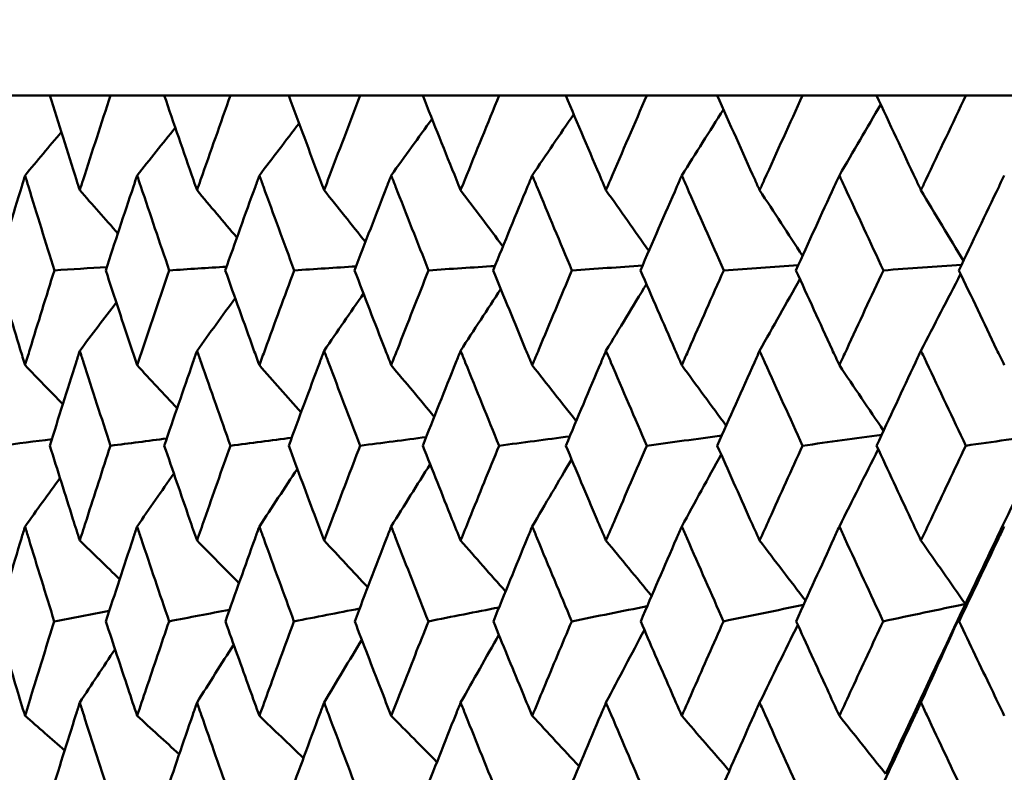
# Model space of a CAD drawing. Header units: millimetres. Extents: x 113 to 2969, y 62 to 2427.
# Tile 143 of 256: x 1117.57 to 1123.78, y 290.06 to 294.8. Entities that reach past the tile are written whole.
import ezdxf

# ---------------------------------------------------------------- set-up
doc = ezdxf.new("R2010")
doc.units = ezdxf.units.MM
doc.header["$LTSCALE"] = 12
doc.layers.add('Widoczne (ISO)', color=7, linetype='Continuous', lineweight=50)

msp = doc.modelspace()

# ---------------------------------------------------------------- linework, layer by layer
at = {"layer": 'Widoczne (ISO)'}
for p, q in [((1117.4555, 294.3264), (1117.7635, 294.3264)), ((1118.1467, 294.3264), (1117.7635, 294.3264)), ((1118.1467, 294.3264), (1118.4846, 294.3264)), ((1118.9024, 294.3264), (1118.4846, 294.3264)), ((1118.9024, 294.3264), (1119.2689, 294.3264)), ((1119.7196, 294.3264), (1119.2689, 294.3264)), ((1119.7196, 294.3264), (1120.1132, 294.3264)), ((1120.5952, 294.3264), (1120.1132, 294.3264)), ((1120.5952, 294.3264), (1121.0143, 294.3264)), ((1121.5256, 294.3264), (1121.0143, 294.3264)), ((1121.5256, 294.3264), (1121.9687, 294.3264)), ((1122.5072, 294.3264), (1121.9687, 294.3264)), ((1122.5072, 294.3264), (1122.9724, 294.3264)), ((1123.5362, 294.3264), (1122.9724, 294.3264)), ((1123.5362, 294.3264), (1124.0216, 294.3264))]:
    msp.add_line(p, q, dxfattribs=at)
msp.add_circle((1134.4943, 326.3264), 50, dxfattribs=at)
for points, knots in [([(1117.7635, 294.3264), (1117.8191, 294.1487), (1117.8752, 293.9711), (1117.9389, 293.7719), (1117.9458, 293.7503), (1117.9527, 293.7287)], [0, 0, 0, 0, 0.06135239, 0.06135239, 0.06879633, 0.06879633, 0.06879633, 0.06879633]), ([(1117.9527, 293.7287), (1117.9596, 293.7503), (1117.9665, 293.7718), (1118.0305, 293.971), (1118.0883, 294.1487), (1118.1467, 294.3264)], [0.05393723, 0.05393723, 0.05393723, 0.05393723, 0.06137399, 0.06137399, 0.12273355, 0.12273355, 0.12273355, 0.12273355]), ([(1118.4846, 294.3264), (1118.5454, 294.1487), (1118.6067, 293.9711), (1118.6762, 293.7719), (1118.6837, 293.7503), (1118.6912, 293.7287)], [0, 0, 0, 0, 0.06135239, 0.06135239, 0.06879633, 0.06879633, 0.06879633, 0.06879633]), ([(1118.6912, 293.7287), (1118.6987, 293.7503), (1118.7063, 293.7718), (1118.776, 293.971), (1118.8389, 294.1487), (1118.9024, 294.3264)], [0.05393723, 0.05393723, 0.05393723, 0.05393723, 0.06137399, 0.06137399, 0.12273355, 0.12273355, 0.12273355, 0.12273355]), ([(1119.2689, 294.3264), (1119.3346, 294.1487), (1119.4009, 293.9711), (1119.4758, 293.7719), (1119.484, 293.7503), (1119.4921, 293.7287)], [0, 0, 0, 0, 0.06135239, 0.06135239, 0.06879633, 0.06879633, 0.06879633, 0.06879633]), ([(1119.4921, 293.7287), (1119.5002, 293.7503), (1119.5083, 293.7718), (1119.5836, 293.971), (1119.6513, 294.1487), (1119.7196, 294.3264)], [0.05393723, 0.05393723, 0.05393723, 0.05393723, 0.06137399, 0.06137399, 0.12273355, 0.12273355, 0.12273355, 0.12273355]), ([(1120.1132, 294.3264), (1120.1837, 294.1487), (1120.2546, 293.9711), (1120.3348, 293.7719), (1120.3435, 293.7503), (1120.3522, 293.7287)], [0, 0, 0, 0, 0.06135239, 0.06135239, 0.06879633, 0.06879633, 0.06879633, 0.06879633]), ([(1120.3522, 293.7287), (1120.3609, 293.7503), (1120.3695, 293.7718), (1120.45, 293.971), (1120.5223, 294.1487), (1120.5952, 294.3264)], [0.05393723, 0.05393723, 0.05393723, 0.05393723, 0.06137399, 0.06137399, 0.12273355, 0.12273355, 0.12273355, 0.12273355]), ([(1121.0143, 294.3264), (1121.0892, 294.1487), (1121.1646, 293.9711), (1121.2496, 293.7719), (1121.2589, 293.7503), (1121.2681, 293.7287)], [0, 0, 0, 0, 0.06135239, 0.06135239, 0.06879633, 0.06879633, 0.06879633, 0.06879633]), ([(1121.2681, 293.7287), (1121.2773, 293.7503), (1121.2865, 293.7718), (1121.3718, 293.971), (1121.4485, 294.1487), (1121.5256, 294.3264)], [0.05393723, 0.05393723, 0.05393723, 0.05393723, 0.06137399, 0.06137399, 0.12273355, 0.12273355, 0.12273355, 0.12273355]), ([(1121.9687, 294.3264), (1122.0477, 294.1487), (1122.1271, 293.9711), (1122.2168, 293.7719), (1122.2265, 293.7503), (1122.2362, 293.7287)], [0, 0, 0, 0, 0.06135239, 0.06135239, 0.06879633, 0.06879633, 0.06879633, 0.06879633]), ([(1122.2362, 293.7287), (1122.2459, 293.7503), (1122.2556, 293.7718), (1122.3454, 293.971), (1122.4261, 294.1487), (1122.5072, 294.3264)], [0.05393723, 0.05393723, 0.05393723, 0.05393723, 0.06137399, 0.06137399, 0.12273355, 0.12273355, 0.12273355, 0.12273355]), ([(1122.9724, 294.3264), (1123.0552, 294.1487), (1123.1385, 293.9711), (1123.2323, 293.7719), (1123.2425, 293.7503), (1123.2526, 293.7287)], [0, 0, 0, 0, 0.06135239, 0.06135239, 0.06879633, 0.06879633, 0.06879633, 0.06879633]), ([(1123.2526, 293.7287), (1123.2628, 293.7503), (1123.273, 293.7718), (1123.367, 293.971), (1123.4513, 294.1487), (1123.5362, 294.3264)], [0.05393723, 0.05393723, 0.05393723, 0.05393723, 0.06137399, 0.06137399, 0.12273355, 0.12273355, 0.12273355, 0.12273355]), ([(1117.6078, 293.8221), (1117.6007, 293.7989), (1117.5936, 293.7757), (1117.5329, 293.5763), (1117.48, 293.4), (1117.4277, 293.2237)], [0.05804162, 0.05804162, 0.05804162, 0.05804162, 0.06605559, 0.06605559, 0.12689392, 0.12689392, 0.12689392, 0.12689392]), ([(1117.7927, 293.2237), (1117.7375, 293.4), (1117.683, 293.5762), (1117.6219, 293.7757), (1117.6148, 293.7989), (1117.6078, 293.8221)], [0.00523804, 0.00523804, 0.00523804, 0.00523804, 0.06606705, 0.06606705, 0.07409033, 0.07409033, 0.07409033, 0.07409033]), ([(1118.314, 293.8221), (1118.3062, 293.7989), (1118.2984, 293.7757), (1118.2319, 293.5763), (1118.1737, 293.4), (1118.1161, 293.2237)], [0.05804162, 0.05804162, 0.05804162, 0.05804162, 0.06605559, 0.06605559, 0.12689392, 0.12689392, 0.12689392, 0.12689392]), ([(1118.5165, 293.2237), (1118.4562, 293.4), (1118.3965, 293.5762), (1118.3295, 293.7757), (1118.3218, 293.7989), (1118.314, 293.8221)], [0.00523804, 0.00523804, 0.00523804, 0.00523804, 0.06606705, 0.06606705, 0.07409033, 0.07409033, 0.07409033, 0.07409033]), ([(1119.084, 293.8221), (1119.0756, 293.7989), (1119.0672, 293.7757), (1118.995, 293.5763), (1118.9318, 293.4), (1118.8692, 293.2237)], [0.05804162, 0.05804162, 0.05804162, 0.05804162, 0.06605559, 0.06605559, 0.12689392, 0.12689392, 0.12689392, 0.12689392]), ([(1119.3034, 293.2237), (1119.2382, 293.4), (1119.1735, 293.5762), (1119.1009, 293.7757), (1119.0925, 293.7989), (1119.084, 293.8221)], [0.00523804, 0.00523804, 0.00523804, 0.00523804, 0.06606705, 0.06606705, 0.07409033, 0.07409033, 0.07409033, 0.07409033]), ([(1119.9149, 293.8221), (1119.9059, 293.7989), (1119.8968, 293.7757), (1119.8193, 293.5763), (1119.7513, 293.4), (1119.6839, 293.2237)], [0.05804162, 0.05804162, 0.05804162, 0.05804162, 0.06605559, 0.06605559, 0.12689392, 0.12689392, 0.12689392, 0.12689392]), ([(1120.1502, 293.2237), (1120.0803, 293.4), (1120.011, 293.5762), (1119.9331, 293.7757), (1119.924, 293.7989), (1119.9149, 293.8221)], [0.00523804, 0.00523804, 0.00523804, 0.00523804, 0.06606705, 0.06606705, 0.07409033, 0.07409033, 0.07409033, 0.07409033]), ([(1120.8034, 293.8221), (1120.7937, 293.7989), (1120.7841, 293.7757), (1120.7014, 293.5763), (1120.629, 293.4), (1120.5571, 293.2237)], [0.05804162, 0.05804162, 0.05804162, 0.05804162, 0.06605559, 0.06605559, 0.12689392, 0.12689392, 0.12689392, 0.12689392]), ([(1121.0536, 293.2237), (1120.9794, 293.4), (1120.9056, 293.5762), (1120.8227, 293.7757), (1120.813, 293.7989), (1120.8034, 293.8221)], [0.00523804, 0.00523804, 0.00523804, 0.00523804, 0.06606705, 0.06606705, 0.07409033, 0.07409033, 0.07409033, 0.07409033]), ([(1121.7458, 293.8221), (1121.7356, 293.7989), (1121.7255, 293.7757), (1121.6381, 293.5763), (1121.5614, 293.4), (1121.4853, 293.2237)], [0.05804162, 0.05804162, 0.05804162, 0.05804162, 0.06605559, 0.06605559, 0.12689392, 0.12689392, 0.12689392, 0.12689392]), ([(1122.0101, 293.2237), (1121.9318, 293.4), (1121.8539, 293.5762), (1121.7662, 293.7757), (1121.756, 293.7989), (1121.7458, 293.8221)], [0.00523804, 0.00523804, 0.00523804, 0.00523804, 0.06606705, 0.06606705, 0.07409033, 0.07409033, 0.07409033, 0.07409033]), ([(1122.7386, 293.8221), (1122.7279, 293.7989), (1122.7172, 293.7757), (1122.6255, 293.5763), (1122.5449, 293.4), (1122.4648, 293.2237)], [0.05804162, 0.05804162, 0.05804162, 0.05804162, 0.06605559, 0.06605559, 0.12689392, 0.12689392, 0.12689392, 0.12689392]), ([(1123.0158, 293.2237), (1122.9338, 293.4), (1122.8521, 293.5762), (1122.76, 293.7757), (1122.7493, 293.7989), (1122.7386, 293.8221)], [0.00523804, 0.00523804, 0.00523804, 0.00523804, 0.06606705, 0.06606705, 0.07409033, 0.07409033, 0.07409033, 0.07409033]), ([(1123.7778, 293.8221), (1123.7666, 293.7989), (1123.7555, 293.7757), (1123.6597, 293.5763), (1123.5755, 293.4), (1123.4918, 293.2237)], [0.05804162, 0.05804162, 0.05804162, 0.05804162, 0.06605559, 0.06605559, 0.12689392, 0.12689392, 0.12689392, 0.12689392]), ([(1117.4277, 293.2237), (1117.477, 293.0578), (1117.5268, 292.8919), (1117.5874, 292.6924), (1117.5975, 292.659), (1117.6078, 292.6255)], [0.00418374, 0.00418374, 0.00418374, 0.00418374, 0.06147247, 0.06147247, 0.07302352, 0.07302352, 0.07302352, 0.07302352]), ([(1117.6078, 292.6255), (1117.6179, 292.6589), (1117.6282, 292.6924), (1117.6893, 292.8918), (1117.7407, 293.0578), (1117.7927, 293.2237)], [0.04993807, 0.04993807, 0.04993807, 0.04993807, 0.0614821, 0.0614821, 0.11877783, 0.11877783, 0.11877783, 0.11877783]), ([(1118.1161, 293.2237), (1118.1704, 293.0578), (1118.2251, 292.8919), (1118.2916, 292.6924), (1118.3028, 292.659), (1118.314, 292.6255)], [0.00418374, 0.00418374, 0.00418374, 0.00418374, 0.06147247, 0.06147247, 0.07302352, 0.07302352, 0.07302352, 0.07302352]), ([(1118.314, 292.6255), (1118.3252, 292.6589), (1118.3364, 292.6924), (1118.4033, 292.8918), (1118.4596, 293.0578), (1118.5165, 293.2237)], [0.04993807, 0.04993807, 0.04993807, 0.04993807, 0.0614821, 0.0614821, 0.11877783, 0.11877783, 0.11877783, 0.11877783]), ([(1118.8692, 293.2237), (1118.9282, 293.0578), (1118.9877, 292.8919), (1119.0598, 292.6924), (1119.0719, 292.659), (1119.084, 292.6255)], [0.00418374, 0.00418374, 0.00418374, 0.00418374, 0.06147247, 0.06147247, 0.07302352, 0.07302352, 0.07302352, 0.07302352]), ([(1119.084, 292.6255), (1119.0962, 292.6589), (1119.1083, 292.6924), (1119.1809, 292.8918), (1119.2419, 293.0578), (1119.3034, 293.2237)], [0.04993807, 0.04993807, 0.04993807, 0.04993807, 0.0614821, 0.0614821, 0.11877783, 0.11877783, 0.11877783, 0.11877783]), ([(1119.6839, 293.2237), (1119.7474, 293.0578), (1119.8114, 292.8919), (1119.8889, 292.6924), (1119.9019, 292.659), (1119.9149, 292.6255)], [0.00418374, 0.00418374, 0.00418374, 0.00418374, 0.06147247, 0.06147247, 0.07302352, 0.07302352, 0.07302352, 0.07302352]), ([(1119.9149, 292.6255), (1119.928, 292.6589), (1119.941, 292.6924), (1120.019, 292.8918), (1120.0843, 293.0578), (1120.1502, 293.2237)], [0.04993807, 0.04993807, 0.04993807, 0.04993807, 0.0614821, 0.0614821, 0.11877783, 0.11877783, 0.11877783, 0.11877783]), ([(1120.5571, 293.2237), (1120.6249, 293.0578), (1120.6931, 292.8919), (1120.7756, 292.6924), (1120.7895, 292.659), (1120.8034, 292.6255)], [0.00418374, 0.00418374, 0.00418374, 0.00418374, 0.06147247, 0.06147247, 0.07302352, 0.07302352, 0.07302352, 0.07302352]), ([(1120.8034, 292.6255), (1120.8172, 292.6589), (1120.8311, 292.6924), (1120.9141, 292.8918), (1120.9836, 293.0578), (1121.0536, 293.2237)], [0.04993807, 0.04993807, 0.04993807, 0.04993807, 0.0614821, 0.0614821, 0.11877783, 0.11877783, 0.11877783, 0.11877783]), ([(1121.4853, 293.2237), (1121.557, 293.0578), (1121.6292, 292.8919), (1121.7165, 292.6924), (1121.7312, 292.659), (1121.7458, 292.6255)], [0.00418374, 0.00418374, 0.00418374, 0.00418374, 0.06147247, 0.06147247, 0.07302352, 0.07302352, 0.07302352, 0.07302352]), ([(1121.7458, 292.6255), (1121.7605, 292.6589), (1121.7752, 292.6924), (1121.8628, 292.8918), (1121.9363, 293.0578), (1122.0101, 293.2237)], [0.04993807, 0.04993807, 0.04993807, 0.04993807, 0.0614821, 0.0614821, 0.11877783, 0.11877783, 0.11877783, 0.11877783]), ([(1122.4648, 293.2237), (1122.5403, 293.0578), (1122.6162, 292.8919), (1122.7078, 292.6924), (1122.7232, 292.659), (1122.7386, 292.6255)], [0.00418374, 0.00418374, 0.00418374, 0.00418374, 0.06147247, 0.06147247, 0.07302352, 0.07302352, 0.07302352, 0.07302352]), ([(1122.7386, 292.6255), (1122.754, 292.6589), (1122.7694, 292.6924), (1122.8614, 292.8918), (1122.9384, 293.0578), (1123.0158, 293.2237)], [0.04993807, 0.04993807, 0.04993807, 0.04993807, 0.0614821, 0.0614821, 0.11877783, 0.11877783, 0.11877783, 0.11877783]), ([(1123.4918, 293.2237), (1123.5707, 293.0578), (1123.65, 292.8919), (1123.7456, 292.6924), (1123.7617, 292.659), (1123.7778, 292.6255)], [0.00418374, 0.00418374, 0.00418374, 0.00418374, 0.06147247, 0.06147247, 0.07302352, 0.07302352, 0.07302352, 0.07302352]), ([(1117.9527, 292.7175), (1117.9449, 292.693), (1117.9371, 292.6685), (1117.8736, 292.4689), (1117.8185, 292.2938), (1117.7641, 292.1186)], [0.06241522, 0.06241522, 0.06241522, 0.06241522, 0.0708546, 0.0708546, 0.13127416, 0.13127416, 0.13127416, 0.13127416]), ([(1118.1461, 292.1186), (1118.0889, 292.2937), (1118.0322, 292.4689), (1117.9683, 292.6685), (1117.9605, 292.693), (1117.9527, 292.7175)], [0.01044349, 0.01044349, 0.01044349, 0.01044349, 0.07085106, 0.07085106, 0.07930241, 0.07930241, 0.07930241, 0.07930241]), ([(1118.6912, 292.7175), (1118.6827, 292.693), (1118.6742, 292.6685), (1118.6049, 292.4689), (1118.5447, 292.2938), (1118.4852, 292.1186)], [0.06241522, 0.06241522, 0.06241522, 0.06241522, 0.0708546, 0.0708546, 0.13127416, 0.13127416, 0.13127416, 0.13127416]), ([(1118.9018, 292.1186), (1118.8396, 292.2937), (1118.7779, 292.4689), (1118.7083, 292.6685), (1118.6997, 292.693), (1118.6912, 292.7175)], [0.01044349, 0.01044349, 0.01044349, 0.01044349, 0.07085106, 0.07085106, 0.07930241, 0.07930241, 0.07930241, 0.07930241]), ([(1119.4921, 292.7175), (1119.4829, 292.693), (1119.4737, 292.6685), (1119.399, 292.4689), (1119.3339, 292.2938), (1119.2695, 292.1186)], [0.06241522, 0.06241522, 0.06241522, 0.06241522, 0.0708546, 0.0708546, 0.13127416, 0.13127416, 0.13127416, 0.13127416]), ([(1119.719, 292.1186), (1119.6521, 292.2937), (1119.5856, 292.4689), (1119.5105, 292.6685), (1119.5013, 292.693), (1119.4921, 292.7175)], [0.01044349, 0.01044349, 0.01044349, 0.01044349, 0.07085106, 0.07085106, 0.07930241, 0.07930241, 0.07930241, 0.07930241]), ([(1120.3522, 292.7175), (1120.3423, 292.693), (1120.3325, 292.6685), (1120.2526, 292.4689), (1120.1829, 292.2938), (1120.1139, 292.1186)], [0.06241522, 0.06241522, 0.06241522, 0.06241522, 0.0708546, 0.0708546, 0.13127416, 0.13127416, 0.13127416, 0.13127416]), ([(1120.5945, 292.1186), (1120.5231, 292.2937), (1120.4522, 292.4689), (1120.3719, 292.6685), (1120.362, 292.693), (1120.3522, 292.7175)], [0.01044349, 0.01044349, 0.01044349, 0.01044349, 0.07085106, 0.07085106, 0.07930241, 0.07930241, 0.07930241, 0.07930241]), ([(1121.2681, 292.7175), (1121.2577, 292.693), (1121.2472, 292.6685), (1121.1624, 292.4689), (1121.0884, 292.2938), (1121.015, 292.1186)], [0.06241522, 0.06241522, 0.06241522, 0.06241522, 0.0708546, 0.0708546, 0.13127416, 0.13127416, 0.13127416, 0.13127416]), ([(1121.5249, 292.1186), (1121.4493, 292.2937), (1121.3741, 292.4689), (1121.289, 292.6685), (1121.2785, 292.693), (1121.2681, 292.7175)], [0.01044349, 0.01044349, 0.01044349, 0.01044349, 0.07085106, 0.07085106, 0.07930241, 0.07930241, 0.07930241, 0.07930241]), ([(1122.2362, 292.7175), (1122.2252, 292.693), (1122.2142, 292.6685), (1122.1248, 292.4689), (1122.0469, 292.2938), (1121.9694, 292.1186)], [0.06241522, 0.06241522, 0.06241522, 0.06241522, 0.0708546, 0.0708546, 0.13127416, 0.13127416, 0.13127416, 0.13127416]), ([(1122.5065, 292.1186), (1122.427, 292.2937), (1122.3479, 292.4689), (1122.2582, 292.6685), (1122.2472, 292.693), (1122.2362, 292.7175)], [0.01044349, 0.01044349, 0.01044349, 0.01044349, 0.07085106, 0.07085106, 0.07930241, 0.07930241, 0.07930241, 0.07930241]), ([(1123.2526, 292.7175), (1123.2412, 292.693), (1123.2297, 292.6685), (1123.1361, 292.4689), (1123.0544, 292.2938), (1122.9732, 292.1186)], [0.06241522, 0.06241522, 0.06241522, 0.06241522, 0.0708546, 0.0708546, 0.13127416, 0.13127416, 0.13127416, 0.13127416]), ([(1123.5354, 292.1186), (1123.4523, 292.2937), (1123.3695, 292.4689), (1123.2757, 292.6685), (1123.2641, 292.693), (1123.2526, 292.7175)], [0.01044349, 0.01044349, 0.01044349, 0.01044349, 0.07085106, 0.07085106, 0.07930241, 0.07930241, 0.07930241, 0.07930241]), ([(1117.7641, 292.1186), (1117.8121, 291.9645), (1117.8606, 291.8105), (1117.9239, 291.6113), (1117.9383, 291.5662), (1117.9527, 291.521)], [0.00838421, 0.00838421, 0.00838421, 0.00838421, 0.06155515, 0.06155515, 0.07712864, 0.07712864, 0.07712864, 0.07712864]), ([(1117.9527, 291.521), (1117.9671, 291.5661), (1117.9816, 291.6112), (1118.0456, 291.8104), (1118.0956, 291.9645), (1118.1461, 292.1186)], [0.04598621, 0.04598621, 0.04598621, 0.04598621, 0.06155279, 0.06155279, 0.11473062, 0.11473062, 0.11473062, 0.11473062]), ([(1118.4852, 292.1186), (1118.5377, 291.9645), (1118.5907, 291.8105), (1118.6598, 291.6113), (1118.6755, 291.5662), (1118.6912, 291.521)], [0.00838421, 0.00838421, 0.00838421, 0.00838421, 0.06155515, 0.06155515, 0.07712864, 0.07712864, 0.07712864, 0.07712864]), ([(1118.6912, 291.521), (1118.7069, 291.5661), (1118.7227, 291.6112), (1118.7925, 291.8104), (1118.8469, 291.9645), (1118.9018, 292.1186)], [0.04598621, 0.04598621, 0.04598621, 0.04598621, 0.06155279, 0.06155279, 0.11473062, 0.11473062, 0.11473062, 0.11473062]), ([(1119.2695, 292.1186), (1119.3263, 291.9645), (1119.3836, 291.8105), (1119.4582, 291.6113), (1119.4751, 291.5662), (1119.4921, 291.521)], [0.00838421, 0.00838421, 0.00838421, 0.00838421, 0.06155515, 0.06155515, 0.07712864, 0.07712864, 0.07712864, 0.07712864]), ([(1119.4921, 291.521), (1119.5091, 291.5661), (1119.5261, 291.6112), (1119.6013, 291.8104), (1119.6599, 291.9645), (1119.719, 292.1186)], [0.04598621, 0.04598621, 0.04598621, 0.04598621, 0.06155279, 0.06155279, 0.11473062, 0.11473062, 0.11473062, 0.11473062]), ([(1120.1139, 292.1186), (1120.1748, 291.9645), (1120.2361, 291.8105), (1120.3159, 291.6113), (1120.334, 291.5662), (1120.3522, 291.521)], [0.00838421, 0.00838421, 0.00838421, 0.00838421, 0.06155515, 0.06155515, 0.07712864, 0.07712864, 0.07712864, 0.07712864]), ([(1120.3522, 291.521), (1120.3703, 291.5661), (1120.3885, 291.6112), (1120.4689, 291.8104), (1120.5315, 291.9645), (1120.5945, 292.1186)], [0.04598621, 0.04598621, 0.04598621, 0.04598621, 0.06155279, 0.06155279, 0.11473062, 0.11473062, 0.11473062, 0.11473062]), ([(1121.015, 292.1186), (1121.0798, 291.9645), (1121.1449, 291.8105), (1121.2296, 291.6113), (1121.2488, 291.5662), (1121.2681, 291.521)], [0.00838421, 0.00838421, 0.00838421, 0.00838421, 0.06155515, 0.06155515, 0.07712864, 0.07712864, 0.07712864, 0.07712864]), ([(1121.2681, 291.521), (1121.2873, 291.5661), (1121.3066, 291.6112), (1121.3919, 291.8104), (1121.4582, 291.9645), (1121.5249, 292.1186)], [0.04598621, 0.04598621, 0.04598621, 0.04598621, 0.06155279, 0.06155279, 0.11473062, 0.11473062, 0.11473062, 0.11473062]), ([(1121.9694, 292.1186), (1122.0377, 291.9645), (1122.1064, 291.8105), (1122.1956, 291.6113), (1122.2159, 291.5662), (1122.2362, 291.521)], [0.00838421, 0.00838421, 0.00838421, 0.00838421, 0.06155515, 0.06155515, 0.07712864, 0.07712864, 0.07712864, 0.07712864]), ([(1122.2362, 291.521), (1122.2564, 291.5661), (1122.2767, 291.6112), (1122.3665, 291.8104), (1122.4363, 291.9645), (1122.5065, 292.1186)], [0.04598621, 0.04598621, 0.04598621, 0.04598621, 0.06155279, 0.06155279, 0.11473062, 0.11473062, 0.11473062, 0.11473062]), ([(1122.9732, 292.1186), (1123.0448, 291.9645), (1123.1168, 291.8105), (1123.2102, 291.6113), (1123.2314, 291.5662), (1123.2526, 291.521)], [0.00838421, 0.00838421, 0.00838421, 0.00838421, 0.06155515, 0.06155515, 0.07712864, 0.07712864, 0.07712864, 0.07712864]), ([(1123.2526, 291.521), (1123.2739, 291.5661), (1123.2951, 291.6112), (1123.389, 291.8104), (1123.462, 291.9645), (1123.5354, 292.1186)], [0.04598621, 0.04598621, 0.04598621, 0.04598621, 0.06155279, 0.06155279, 0.11473062, 0.11473062, 0.11473062, 0.11473062]), ([(1117.6078, 291.6098), (1117.6001, 291.5845), (1117.5924, 291.5593), (1117.5321, 291.3599), (1117.4801, 291.1859), (1117.4287, 291.0118)], [0.06686277, 0.06686277, 0.06686277, 0.06686277, 0.07557848, 0.07557848, 0.13558897, 0.13558897, 0.13558897, 0.13558897]), ([(1117.7916, 291.0118), (1117.7375, 291.1858), (1117.6839, 291.3598), (1117.6231, 291.5592), (1117.6154, 291.5845), (1117.6078, 291.6098)], [0.01556037, 0.01556037, 0.01556037, 0.01556037, 0.07555527, 0.07555527, 0.08428623, 0.08428623, 0.08428623, 0.08428623]), ([(1118.314, 291.6098), (1118.3056, 291.5845), (1118.2971, 291.5593), (1118.231, 291.3599), (1118.1738, 291.1859), (1118.1172, 291.0118)], [0.06686277, 0.06686277, 0.06686277, 0.06686277, 0.07557848, 0.07557848, 0.13558897, 0.13558897, 0.13558897, 0.13558897]), ([(1118.5154, 291.0118), (1118.4561, 291.1858), (1118.3974, 291.3598), (1118.3308, 291.5592), (1118.3224, 291.5845), (1118.314, 291.6098)], [0.01556037, 0.01556037, 0.01556037, 0.01556037, 0.07555527, 0.07555527, 0.08428623, 0.08428623, 0.08428623, 0.08428623]), ([(1119.084, 291.6098), (1119.0749, 291.5845), (1119.0658, 291.5593), (1118.994, 291.3599), (1118.9319, 291.1859), (1118.8704, 291.0118)], [0.06686277, 0.06686277, 0.06686277, 0.06686277, 0.07557848, 0.07557848, 0.13558897, 0.13558897, 0.13558897, 0.13558897]), ([(1119.3021, 291.0118), (1119.2381, 291.1858), (1119.1745, 291.3598), (1119.1023, 291.5592), (1119.0932, 291.5845), (1119.084, 291.6098)], [0.01556037, 0.01556037, 0.01556037, 0.01556037, 0.07555527, 0.07555527, 0.08428623, 0.08428623, 0.08428623, 0.08428623]), ([(1119.9149, 291.6098), (1119.9051, 291.5845), (1119.8953, 291.5593), (1119.8182, 291.3599), (1119.7514, 291.1859), (1119.6852, 291.0118)], [0.06686277, 0.06686277, 0.06686277, 0.06686277, 0.07557848, 0.07557848, 0.13558897, 0.13558897, 0.13558897, 0.13558897]), ([(1120.1489, 291.0118), (1120.0802, 291.1858), (1120.0121, 291.3598), (1119.9346, 291.5592), (1119.9248, 291.5845), (1119.9149, 291.6098)], [0.01556037, 0.01556037, 0.01556037, 0.01556037, 0.07555527, 0.07555527, 0.08428623, 0.08428623, 0.08428623, 0.08428623]), ([(1120.8034, 291.6098), (1120.7929, 291.5845), (1120.7825, 291.5593), (1120.7003, 291.3599), (1120.6291, 291.1859), (1120.5584, 291.0118)], [0.06686277, 0.06686277, 0.06686277, 0.06686277, 0.07557848, 0.07557848, 0.13558897, 0.13558897, 0.13558897, 0.13558897]), ([(1121.0522, 291.0118), (1120.9793, 291.1858), (1120.9068, 291.3598), (1120.8243, 291.5592), (1120.8138, 291.5845), (1120.8034, 291.6098)], [0.01556037, 0.01556037, 0.01556037, 0.01556037, 0.07555527, 0.07555527, 0.08428623, 0.08428623, 0.08428623, 0.08428623]), ([(1121.7458, 291.6098), (1121.7348, 291.5845), (1121.7238, 291.5593), (1121.6369, 291.3599), (1121.5616, 291.1859), (1121.4867, 291.0118)], [0.06686277, 0.06686277, 0.06686277, 0.06686277, 0.07557848, 0.07557848, 0.13558897, 0.13558897, 0.13558897, 0.13558897]), ([(1122.0086, 291.0118), (1121.9317, 291.1858), (1121.8551, 291.3598), (1121.7679, 291.5592), (1121.7569, 291.5845), (1121.7458, 291.6098)], [0.01556037, 0.01556037, 0.01556037, 0.01556037, 0.07555527, 0.07555527, 0.08428623, 0.08428623, 0.08428623, 0.08428623]), ([(1122.7386, 291.6098), (1122.727, 291.5845), (1122.7154, 291.5593), (1122.6242, 291.3599), (1122.545, 291.1859), (1122.4663, 291.0118)], [0.06686277, 0.06686277, 0.06686277, 0.06686277, 0.07557848, 0.07557848, 0.13558897, 0.13558897, 0.13558897, 0.13558897]), ([(1123.0143, 291.0118), (1122.9336, 291.1858), (1122.8533, 291.3598), (1122.7618, 291.5592), (1122.7502, 291.5845), (1122.7386, 291.6098)], [0.01556037, 0.01556037, 0.01556037, 0.01556037, 0.07555527, 0.07555527, 0.08428623, 0.08428623, 0.08428623, 0.08428623]), ([(1123.7778, 291.6098), (1123.7657, 291.5845), (1123.7536, 291.5593), (1123.6584, 291.3599), (1123.5757, 291.1859), (1123.4933, 291.0118)], [0.06686277, 0.06686277, 0.06686277, 0.06686277, 0.07557848, 0.07557848, 0.13558897, 0.13558897, 0.13558897, 0.13558897]), ([(1123.5325, 291.1213), (1123.4068, 290.8563), (1123.2822, 290.5913), (1123.1157, 290.2344), (1123.0729, 290.1424), (1123.0302, 290.0504)], [0.3692784, 0.3692784, 0.3692784, 0.3692784, 0.4608442, 0.4608442, 0.492629, 0.492629, 0.492629, 0.492629]), ([(1117.4287, 291.0118), (1117.4708, 290.8698), (1117.5133, 290.7278), (1117.5734, 290.5293), (1117.5905, 290.4728), (1117.6078, 290.4163)], [0.01259731, 0.01259731, 0.01259731, 0.01259731, 0.06159863, 0.06159863, 0.08110666, 0.08110666, 0.08110666, 0.08110666]), ([(1117.6078, 290.4163), (1117.625, 290.4728), (1117.6423, 290.5293), (1117.7032, 290.7278), (1117.7472, 290.8698), (1117.7916, 291.0118)], [0.04208868, 0.04208868, 0.04208868, 0.04208868, 0.06158988, 0.06158988, 0.11059803, 0.11059803, 0.11059803, 0.11059803]), ([(1118.1172, 291.0118), (1118.1636, 290.8698), (1118.2103, 290.7278), (1118.2762, 290.5293), (1118.2951, 290.4728), (1118.314, 290.4163)], [0.01259731, 0.01259731, 0.01259731, 0.01259731, 0.06159863, 0.06159863, 0.08110666, 0.08110666, 0.08110666, 0.08110666]), ([(1118.314, 290.4163), (1118.3329, 290.4728), (1118.3518, 290.5293), (1118.4186, 290.7278), (1118.4668, 290.8698), (1118.5154, 291.0118)], [0.04208868, 0.04208868, 0.04208868, 0.04208868, 0.06158988, 0.06158988, 0.11059803, 0.11059803, 0.11059803, 0.11059803]), ([(1118.8704, 291.0118), (1118.9208, 290.8698), (1118.9716, 290.7278), (1119.0431, 290.5293), (1119.0636, 290.4728), (1119.084, 290.4163)], [0.01259731, 0.01259731, 0.01259731, 0.01259731, 0.06159863, 0.06159863, 0.08110666, 0.08110666, 0.08110666, 0.08110666]), ([(1119.084, 290.4163), (1119.1045, 290.4728), (1119.1251, 290.5293), (1119.1975, 290.7278), (1119.2496, 290.8698), (1119.3021, 291.0118)], [0.04208868, 0.04208868, 0.04208868, 0.04208868, 0.06158988, 0.06158988, 0.11059803, 0.11059803, 0.11059803, 0.11059803]), ([(1119.6852, 291.0118), (1119.7395, 290.8698), (1119.7941, 290.7278), (1119.871, 290.5293), (1119.8929, 290.4728), (1119.9149, 290.4163)], [0.01259731, 0.01259731, 0.01259731, 0.01259731, 0.06159863, 0.06159863, 0.08110666, 0.08110666, 0.08110666, 0.08110666]), ([(1119.9149, 290.4163), (1119.9369, 290.4728), (1119.959, 290.5293), (1120.0367, 290.7278), (1120.0926, 290.8698), (1120.1489, 291.0118)], [0.04208868, 0.04208868, 0.04208868, 0.04208868, 0.06158988, 0.06158988, 0.11059803, 0.11059803, 0.11059803, 0.11059803]), ([(1120.5584, 291.0118), (1120.6164, 290.8698), (1120.6746, 290.7278), (1120.7565, 290.5293), (1120.7799, 290.4728), (1120.8034, 290.4163)], [0.01259731, 0.01259731, 0.01259731, 0.01259731, 0.06159863, 0.06159863, 0.08110666, 0.08110666, 0.08110666, 0.08110666]), ([(1120.8034, 290.4163), (1120.8268, 290.4728), (1120.8503, 290.5293), (1120.933, 290.7278), (1120.9924, 290.8698), (1121.0522, 291.0118)], [0.04208868, 0.04208868, 0.04208868, 0.04208868, 0.06158988, 0.06158988, 0.11059803, 0.11059803, 0.11059803, 0.11059803]), ([(1121.4867, 291.0118), (1121.548, 290.8698), (1121.6097, 290.7278), (1121.6963, 290.5293), (1121.7211, 290.4728), (1121.7458, 290.4163)], [0.01259731, 0.01259731, 0.01259731, 0.01259731, 0.06159863, 0.06159863, 0.08110666, 0.08110666, 0.08110666, 0.08110666]), ([(1121.7458, 290.4163), (1121.7706, 290.4728), (1121.7954, 290.5293), (1121.8827, 290.7278), (1121.9455, 290.8698), (1122.0086, 291.0118)], [0.04208868, 0.04208868, 0.04208868, 0.04208868, 0.06158988, 0.06158988, 0.11059803, 0.11059803, 0.11059803, 0.11059803]), ([(1122.4663, 291.0118), (1122.5308, 290.8698), (1122.5956, 290.7278), (1122.6866, 290.5293), (1122.7126, 290.4728), (1122.7386, 290.4163)], [0.01259731, 0.01259731, 0.01259731, 0.01259731, 0.06159863, 0.06159863, 0.08110666, 0.08110666, 0.08110666, 0.08110666]), ([(1122.7386, 290.4163), (1122.7646, 290.4728), (1122.7907, 290.5293), (1122.8823, 290.7278), (1122.9482, 290.8698), (1123.0143, 291.0118)], [0.04208868, 0.04208868, 0.04208868, 0.04208868, 0.06158988, 0.06158988, 0.11059803, 0.11059803, 0.11059803, 0.11059803]), ([(1123.4933, 291.0118), (1123.5608, 290.8698), (1123.6285, 290.7278), (1123.7235, 290.5293), (1123.7506, 290.4728), (1123.7778, 290.4163)], [0.01259731, 0.01259731, 0.01259731, 0.01259731, 0.06159863, 0.06159863, 0.08110666, 0.08110666, 0.08110666, 0.08110666]), ([(1117.9527, 290.5001), (1117.9446, 290.4745), (1117.9365, 290.449), (1117.8735, 290.2504), (1117.8193, 290.0773), (1117.7656, 289.9042)], [0.07138254, 0.07138254, 0.07138254, 0.07138254, 0.08018544, 0.08018544, 0.13983561, 0.13983561, 0.13983561, 0.13983561]), ([(1118.1445, 289.9042), (1118.0881, 290.0773), (1118.0323, 290.2503), (1117.969, 290.4489), (1117.9608, 290.4745), (1117.9527, 290.5001)], [0.02053386, 0.02053386, 0.02053386, 0.02053386, 0.08016461, 0.08016461, 0.08898694, 0.08898694, 0.08898694, 0.08898694]), ([(1118.6912, 290.5001), (1118.6824, 290.4745), (1118.6735, 290.449), (1118.6048, 290.2504), (1118.5456, 290.0773), (1118.4869, 289.9042)], [0.07138254, 0.07138254, 0.07138254, 0.07138254, 0.08018544, 0.08018544, 0.13983561, 0.13983561, 0.13983561, 0.13983561]), ([(1118.9, 289.9042), (1118.8387, 290.0773), (1118.778, 290.2503), (1118.709, 290.4489), (1118.7001, 290.4745), (1118.6912, 290.5001)], [0.02053386, 0.02053386, 0.02053386, 0.02053386, 0.08016461, 0.08016461, 0.08898694, 0.08898694, 0.08898694, 0.08898694]), ([(1119.4921, 290.5001), (1119.4825, 290.4745), (1119.473, 290.449), (1119.3989, 290.2504), (1119.3348, 290.0773), (1119.2713, 289.9042)], [0.07138254, 0.07138254, 0.07138254, 0.07138254, 0.08018544, 0.08018544, 0.13983561, 0.13983561, 0.13983561, 0.13983561]), ([(1119.7171, 289.9042), (1119.6512, 290.0773), (1119.5857, 290.2503), (1119.5113, 290.4489), (1119.5017, 290.4745), (1119.4921, 290.5001)], [0.02053386, 0.02053386, 0.02053386, 0.02053386, 0.08016461, 0.08016461, 0.08898694, 0.08898694, 0.08898694, 0.08898694]), ([(1120.3522, 290.5001), (1120.342, 290.4745), (1120.3317, 290.449), (1120.2525, 290.2504), (1120.1839, 290.0773), (1120.1159, 289.9042)], [0.07138254, 0.07138254, 0.07138254, 0.07138254, 0.08018544, 0.08018544, 0.13983561, 0.13983561, 0.13983561, 0.13983561]), ([(1120.5925, 289.9042), (1120.5221, 290.0773), (1120.4523, 290.2503), (1120.3727, 290.4489), (1120.3624, 290.4745), (1120.3522, 290.5001)], [0.02053386, 0.02053386, 0.02053386, 0.02053386, 0.08016461, 0.08016461, 0.08898694, 0.08898694, 0.08898694, 0.08898694]), ([(1121.2681, 290.5001), (1121.2572, 290.4745), (1121.2464, 290.449), (1121.1623, 290.2504), (1121.0895, 290.0773), (1121.0172, 289.9042)], [0.07138254, 0.07138254, 0.07138254, 0.07138254, 0.08018544, 0.08018544, 0.13983561, 0.13983561, 0.13983561, 0.13983561]), ([(1121.5227, 289.9042), (1121.4483, 290.0773), (1121.3742, 290.2503), (1121.2898, 290.4489), (1121.2789, 290.4745), (1121.2681, 290.5001)], [0.02053386, 0.02053386, 0.02053386, 0.02053386, 0.08016461, 0.08016461, 0.08898694, 0.08898694, 0.08898694, 0.08898694]), ([(1122.2362, 290.5001), (1122.2248, 290.4745), (1122.2133, 290.449), (1122.1247, 290.2504), (1122.0479, 290.0773), (1121.9716, 289.9042)], [0.07138254, 0.07138254, 0.07138254, 0.07138254, 0.08018544, 0.08018544, 0.13983561, 0.13983561, 0.13983561, 0.13983561]), ([(1122.5042, 289.9042), (1122.4259, 290.0773), (1122.348, 290.2503), (1122.2591, 290.4489), (1122.2476, 290.4745), (1122.2362, 290.5001)], [0.02053386, 0.02053386, 0.02053386, 0.02053386, 0.08016461, 0.08016461, 0.08898694, 0.08898694, 0.08898694, 0.08898694]), ([(1123.2526, 290.5001), (1123.2407, 290.4745), (1123.2287, 290.449), (1123.136, 290.2504), (1123.0555, 290.0773), (1122.9755, 289.9042)], [0.07138254, 0.07138254, 0.07138254, 0.07138254, 0.08018544, 0.08018544, 0.13983561, 0.13983561, 0.13983561, 0.13983561]), ([(1123.533, 289.9042), (1123.4511, 290.0773), (1123.3697, 290.2503), (1123.2766, 290.4489), (1123.2646, 290.4745), (1123.2526, 290.5001)], [0.02053386, 0.02053386, 0.02053386, 0.02053386, 0.08016461, 0.08016461, 0.08898694, 0.08898694, 0.08898694, 0.08898694])]:
    msp.add_open_spline(points, degree=3, knots=knots, dxfattribs=at)
for points in [[(1122.7386, 293.8221), (1122.8252, 293.9715), (1122.912, 294.1205), (1122.9991, 294.2692)], [(1120.8034, 293.8221), (1120.8903, 293.9508), (1120.9773, 294.0792), (1121.0646, 294.2074)], [(1121.7458, 293.8221), (1121.8331, 293.9609), (1121.9206, 294.0994), (1122.0082, 294.2376)], [(1118.314, 293.8221), (1118.394, 293.9224), (1118.4742, 294.0226), (1118.5546, 294.1226)], [(1119.084, 293.8221), (1119.1673, 293.9317), (1119.2507, 294.041), (1119.3343, 294.1502)], [(1119.9149, 293.8221), (1120.0005, 293.9411), (1120.0862, 294.0598), (1120.1721, 294.1783)], [(1117.6078, 293.8221), (1117.6838, 293.9134), (1117.7599, 294.0045), (1117.8361, 294.0955)], [(1117.9527, 293.7287), (1118.0326, 293.6379), (1118.1125, 293.5472), (1118.1925, 293.4565)], [(1118.6912, 293.7287), (1118.775, 293.629), (1118.8588, 293.5294), (1118.9427, 293.43)], [(1119.4921, 293.7287), (1119.5788, 293.62), (1119.6656, 293.5113), (1119.7526, 293.4028)], [(1120.3522, 293.7287), (1120.441, 293.6106), (1120.5299, 293.4926), (1120.6188, 293.3748)], [(1121.2681, 293.7287), (1121.358, 293.6009), (1121.4479, 293.4732), (1121.538, 293.3457)], [(1122.2362, 293.7287), (1122.3261, 293.5907), (1122.4162, 293.4528), (1122.5064, 293.3152)], [(1123.2526, 293.7287), (1123.3416, 293.5799), (1123.4307, 293.4312), (1123.5199, 293.2829)], [(1121.4981, 293.2534), (1121.3499, 293.2435), (1121.2018, 293.2336), (1121.0536, 293.2237)], [(1122.4793, 293.2558), (1122.3229, 293.2451), (1122.1665, 293.2344), (1122.0101, 293.2237)], [(1123.5082, 293.2583), (1123.3441, 293.2468), (1123.18, 293.2353), (1123.0158, 293.2237)], [(1118.123, 293.2447), (1118.0129, 293.2377), (1117.9028, 293.2307), (1117.7927, 293.2237)], [(1118.8774, 293.2468), (1118.7571, 293.2391), (1118.6368, 293.2314), (1118.5165, 293.2237)], [(1119.6935, 293.2489), (1119.5635, 293.2405), (1119.4334, 293.2321), (1119.3034, 293.2237)], [(1120.5682, 293.2511), (1120.4289, 293.242), (1120.2895, 293.2329), (1120.1502, 293.2237)], [(1123.2526, 292.7175), (1123.3358, 292.8789), (1123.4191, 293.04), (1123.5027, 293.2008)], [(1121.2681, 292.7175), (1121.3529, 292.8574), (1121.4378, 292.9971), (1121.523, 293.1366)], [(1122.2362, 292.7175), (1122.3206, 292.8679), (1122.4053, 293.0181), (1122.4902, 293.1679)], [(1119.4921, 292.7175), (1119.5746, 292.8376), (1119.6573, 292.9575), (1119.7401, 293.0772)], [(1120.3522, 292.7175), (1120.4363, 292.8473), (1120.5206, 292.977), (1120.6051, 293.1064)], [(1117.9527, 292.7175), (1118.0293, 292.8186), (1118.106, 292.9195), (1118.1829, 293.0204)], [(1118.6912, 292.7175), (1118.7712, 292.828), (1118.8514, 292.9384), (1118.9317, 293.0486)], [(1117.6078, 292.6255), (1117.687, 292.5436), (1117.7664, 292.4618), (1117.8458, 292.38)], [(1118.314, 292.6255), (1118.3978, 292.5351), (1118.4818, 292.4447), (1118.5658, 292.3545)], [(1119.084, 292.6255), (1119.1716, 292.5264), (1119.2593, 292.4274), (1119.347, 292.3285)], [(1119.9149, 292.6255), (1120.0053, 292.5174), (1120.0957, 292.4094), (1120.1862, 292.3016)], [(1120.8034, 292.6255), (1120.8955, 292.5081), (1120.9878, 292.3908), (1121.0802, 292.2736)], [(1121.7458, 292.6255), (1121.8388, 292.4983), (1121.9319, 292.3712), (1122.0251, 292.2443)], [(1122.7386, 292.6255), (1122.8313, 292.4879), (1122.9242, 292.3505), (1123.0171, 292.2133)], [(1117.7768, 292.1594), (1117.6695, 292.1458), (1117.5622, 292.1322), (1117.455, 292.1186)], [(1118.5006, 292.1638), (1118.3824, 292.1487), (1118.2643, 292.1337), (1118.1461, 292.1186)], [(1119.2878, 292.1682), (1119.1591, 292.1517), (1119.0305, 292.1351), (1118.9018, 292.1186)], [(1120.1353, 292.1728), (1119.9965, 292.1547), (1119.8578, 292.1367), (1119.719, 292.1186)], [(1121.0398, 292.1775), (1120.8914, 292.1579), (1120.7429, 292.1382), (1120.5945, 292.1186)], [(1121.9977, 292.1825), (1121.8401, 292.1612), (1121.6825, 292.1399), (1121.5249, 292.1186)], [(1123.0053, 292.1878), (1122.839, 292.1647), (1122.6727, 292.1416), (1122.5065, 292.1186)], [(1124.0452, 292.1915), (1123.8725, 291.8348), (1123.7016, 291.478), (1123.5325, 291.1213)], [(1124.0452, 292.1915), (1123.8752, 292.1672), (1123.7053, 292.1429), (1123.5354, 292.1186)], [(1122.7386, 291.6098), (1122.82, 291.7722), (1122.9017, 291.9344), (1122.9836, 292.0961)], [(1120.8034, 291.6098), (1120.8858, 291.751), (1120.9684, 291.8919), (1121.0512, 292.0325)], [(1121.7458, 291.6098), (1121.8282, 291.7614), (1121.9109, 291.9127), (1121.9937, 292.0637)], [(1119.084, 291.6098), (1119.1637, 291.731), (1119.2435, 291.8519), (1119.3234, 291.9727)], [(1119.9149, 291.6098), (1119.9964, 291.7409), (1120.0781, 291.8717), (1120.1599, 292.0023)], [(1117.6078, 291.6098), (1117.681, 291.7115), (1117.7544, 291.8131), (1117.8279, 291.9146)], [(1118.314, 291.6098), (1118.3908, 291.7212), (1118.4679, 291.8325), (1118.5451, 291.9436)], [(1117.9527, 291.521), (1118.0364, 291.4396), (1118.1201, 291.3582), (1118.2039, 291.277)], [(1118.6912, 291.521), (1118.7793, 291.4313), (1118.8675, 291.3416), (1118.9557, 291.2521)], [(1119.4921, 291.521), (1119.5837, 291.4227), (1119.6754, 291.3245), (1119.7671, 291.2264)], [(1120.3522, 291.521), (1120.4464, 291.4138), (1120.5406, 291.3067), (1120.635, 291.1998)], [(1121.2681, 291.521), (1121.3638, 291.4045), (1121.4597, 291.288), (1121.5556, 291.1718)], [(1122.2362, 291.521), (1122.3325, 291.3946), (1122.4289, 291.2683), (1122.5253, 291.1422)], [(1123.2526, 291.521), (1123.3458, 291.3876), (1123.4391, 291.2543), (1123.5325, 291.1213)], [(1118.8963, 291.0851), (1118.7693, 291.0607), (1118.6423, 291.0362), (1118.5154, 291.0118)], [(1119.7158, 291.0922), (1119.5779, 291.0654), (1119.44, 291.0386), (1119.3021, 291.0118)], [(1120.5941, 291.0996), (1120.4457, 291.0703), (1120.2973, 291.0411), (1120.1489, 291.0118)], [(1121.5278, 291.1073), (1121.3693, 291.0755), (1121.2108, 291.0437), (1121.0522, 291.0118)], [(1122.5133, 291.1155), (1122.3451, 291.081), (1122.1768, 291.0464), (1122.0086, 291.0118)], [(1123.5325, 291.1213), (1123.3597, 291.0848), (1123.187, 291.0483), (1123.0143, 291.0118)], [(1123.2526, 290.5001), (1123.3455, 290.7077), (1123.4388, 290.9148), (1123.5325, 291.1213)], [(1123.5325, 291.1213), (1123.5194, 291.0848), (1123.5064, 291.0483), (1123.4933, 291.0118)], [(1118.1388, 291.0782), (1118.0231, 291.056), (1117.9074, 291.0339), (1117.7916, 291.0118)], [(1121.2681, 290.5001), (1121.3485, 290.6529), (1121.4292, 290.8054), (1121.5101, 290.9576)], [(1122.2362, 290.5001), (1122.316, 290.6636), (1122.396, 290.8268), (1122.4763, 290.9897)], [(1119.4921, 290.5001), (1119.571, 290.6323), (1119.6502, 290.7642), (1119.7295, 290.896)], [(1120.3522, 290.5001), (1120.4323, 290.6424), (1120.5127, 290.7846), (1120.5933, 290.9265)], [(1117.9527, 290.5001), (1118.0266, 290.6122), (1118.1006, 290.7243), (1118.1748, 290.8361)], [(1118.6912, 290.5001), (1118.768, 290.6222), (1118.8451, 290.7442), (1118.9223, 290.866)], [(1117.6078, 290.4163), (1117.6909, 290.3435), (1117.7741, 290.2708), (1117.8573, 290.1982)], [(1118.314, 290.4163), (1118.4023, 290.3356), (1118.4906, 290.255), (1118.579, 290.1745)], [(1119.084, 290.4163), (1119.1766, 290.3275), (1119.2693, 290.2388), (1119.3619, 290.1502)], [(1119.9149, 290.4163), (1120.0109, 290.319), (1120.1068, 290.2219), (1120.2029, 290.1249)], [(1120.8034, 290.4163), (1120.9017, 290.3102), (1121, 290.2042), (1121.0985, 290.0983)], [(1121.7458, 290.4163), (1121.8455, 290.3008), (1121.9452, 290.1854), (1122.0449, 290.0702)], [(1122.7386, 290.4163), (1122.8357, 290.2942), (1122.933, 290.1722), (1123.0302, 290.0504)]]:
    msp.add_open_spline(points, degree=3, dxfattribs=at)

doc.saveas('drawing.dxf')
